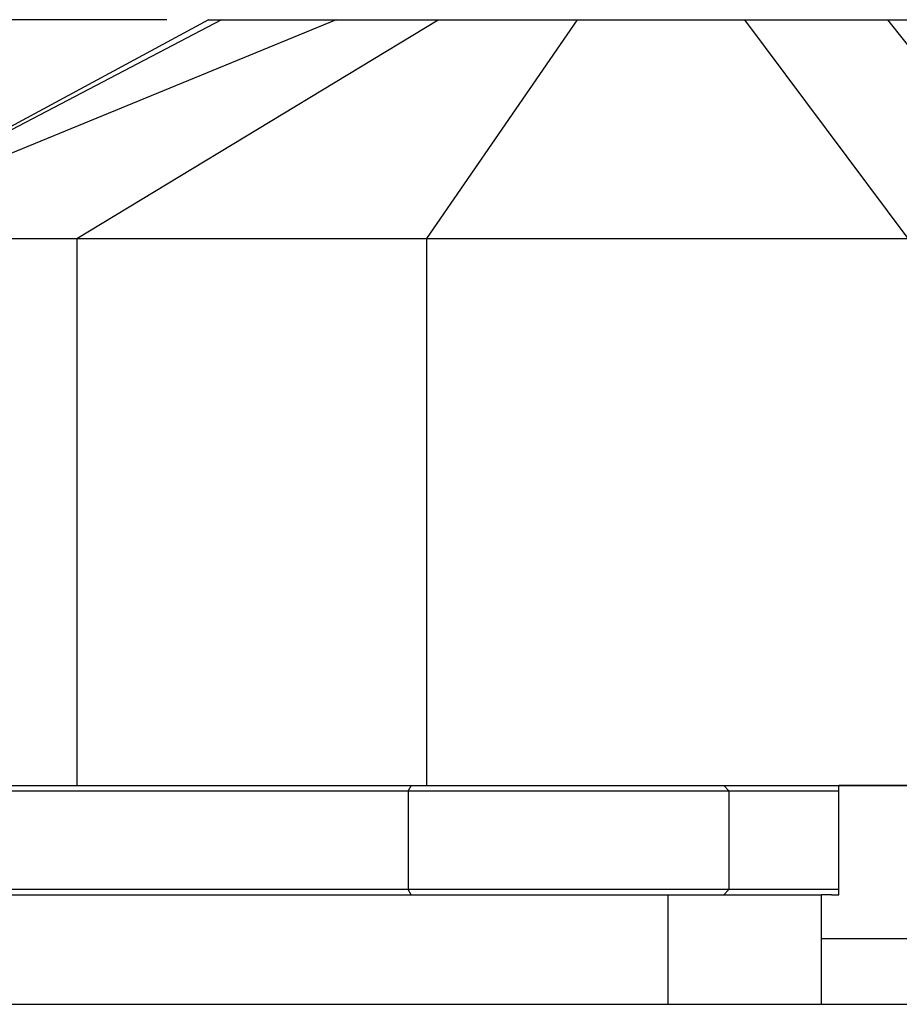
# Model space of a CAD drawing. Header units: millimetres. Extents: x -491 to 2059, y -393 to 795.
# Tile 110 of 256: x -172.45 to -164.41, y -60.35 to -51.35. Entities that reach past the tile are written whole.
import ezdxf

# ---------------------------------------------------------------- set-up
doc = ezdxf.new("R2010")
doc.units = ezdxf.units.MM
doc.header["$LTSCALE"] = 462.55
doc.header["$PDMODE"] = 3
doc.header["$PDSIZE"] = 0.3125
doc.layers.get('0').update_dxf_attribs({"linetype": 'CONTINUOUS'})
doc.layers.get('Defpoints').update_dxf_attribs({"linetype": 'CONTINUOUS'})
for name, color, linetype in [('_0219_COVER_TOP_PBL18', 7, 'CONTINUOUS'), ('_0302_DELTA_BOTTOM_COVER-3T_PBL52', 7, 'CONTINUOUS'), ('DR1SM11A1001_ABL12', 7, 'CONTINUOUS'), ('DR1SM11P1002_PBL36', 7, 'CONTINUOUS'), ('DR1SM11P1003_PBL13', 7, 'CONTINUOUS'), ('M2000103__PBL6', 7, 'CONTINUOUS'), ('new_view_11_VBL0', 7, 'CONTINUOUS')]:
    doc.layers.add(name, color=color, linetype=linetype)
doc.styles.get("Standard").update_dxf_attribs({"font": 'malgun.ttf'})
doc.dimstyles.new('DIMSTYLE_3', dxfattribs={"dimtxt": 40, "dimasz": 15, "dimexe": 1, "dimexo": 0.5, "dimgap": 1, "dimtad": 1, "dimdsep": 46, "dimtxsty": 'Standard', "dimblk": '_FILLED', "dimblk1": '_FILLED', "dimblk2": '_FILLED', "dimcen": 0.09, "dimclrt": 134, "dimazin": 2, "dimtp": 0.3, "dimtm": 0.3, "dimtfac": 1, "dimtofl": 0, "dimtmove": 0, "dimatfit": 3, "dimldrblk": '_FILLED', "dimfxl": 0, "dimtolj": 1, "dimarcsym": 0})

# ---------------------------------------------------------------- blocks, each defined once
blk = doc.blocks.new('_FILLED')
at = {"color": 0, "linetype": 'ByBlock'}
blk.add_solid([(0, 0), (-1, 0.2), (-1, -0.2)], dxfattribs=at)
blk = doc.blocks.new('*D1116')
at = {"layer": 'Defpoints', "color": 0}
for p in [(2783.448, 3411.812), (3197.752, 3411.812), (3096.214, 3331.812)]:
    blk.add_point(p, dxfattribs=at)
at = {"layer": 'M2000103__PBL6', "color": 0, "lineweight": -2}
for p, q in [((3197.252, 3411.812), (2782.448, 3411.812)), ((2783.448, 3346.812), (2783.448, 3396.812)), ((3095.714, 3331.812), (2782.448, 3331.812))]:
    blk.add_line(p, q, dxfattribs=at)
at = {"layer": 'M2000103__PBL6', "color": 0, "lineweight": -2, "xscale": 15, "yscale": 15, "zscale": 15}
for p, rotation in [((2783.448, 3411.812), 90), ((2783.448, 3331.812), 270)]:
    blk.add_blockref('_FILLED', p, dxfattribs=dict(at, rotation=rotation))
at = {"layer": 'M2000103__PBL6', "color": 134, "insert": (2729.115, 3371.926), "char_height": 40, "width": 61.33333, "attachment_point": 2, "rotation": 90, "line_spacing_factor": 0.9}
blk.add_mtext('\\A1;80', dxfattribs=at)
blk = doc.blocks.new('DR1SM11P1003_PBL13', base_point=(3297.048, 2828.212))
at = {"layer": 'DR1SM11P1003_PBL13', "color": 7}
blk.add_line((3250.971, 3321.812), (3545.087, 3321.812), dxfattribs=at)
blk = doc.blocks.new('DR1SM11P1002_PBL36', base_point=(3172.187, 3326.812))
at = {"layer": 'DR1SM11P1002_PBL36', "color": 7}
for p, q in [((3087.235, 3321.812), (3087.235, 3331.812)), ((3087.235, 3331.812), (3257.139, 3331.812)), ((3139.196, 3321.812), (3139.196, 3331.812)), ((3243.119, 3321.812), (3243.119, 3331.812)), ((3257.139, 3321.812), (3257.139, 3331.812)), ((3087.235, 3321.812), (3250.971, 3321.812))]:
    blk.add_line(p, q, dxfattribs=at)
blk = doc.blocks.new('DR1SM11A1001_ABL12', base_point=(3297.048, 2833.212))
at = {"layer": 'DR1SM11P1002_PBL36'}
blk.add_blockref('DR1SM11P1002_PBL36', (3172.187, 3326.812), dxfattribs=at)
at = {"layer": 'DR1SM11P1003_PBL13'}
blk.add_blockref('DR1SM11P1003_PBL13', (3297.048, 2828.212), dxfattribs=at)
blk = doc.blocks.new('_0219_COVER_TOP_PBL18', base_point=(3327.559, 3376.812))
at = {"layer": '_0219_COVER_TOP_PBL18', "color": 7}
for p, q in [((3201.088, 3411.812), (3164.049, 3391.812)), ((3201.091, 3411.812), (3421.555, 3411.812)), ((3126.174, 3391.812), (3528.944, 3391.812)), ((3519.548, 3341.812), (3258.721, 3341.812))]:
    blk.add_line(p, q, dxfattribs=at)
at = {"layer": '_0219_COVER_TOP_PBL18', "color": 2}
for p, q in [((3202.252, 3411.812), (3164.049, 3391.812)), ((3212.735, 3411.812), (3164.049, 3391.812)), ((3189.048, 3391.812), (3222.081, 3411.812)), ((3221.026, 3391.812), (3234.815, 3411.812)), ((3250.098, 3411.812), (3265.004, 3391.812)), ((3279.038, 3391.812), (3263.189, 3411.812)), ((3189.048, 3391.812), (3189.048, 3341.812)), ((3221.026, 3341.812), (3221.026, 3391.812))]:
    blk.add_line(p, q, dxfattribs=at)
blk = doc.blocks.new('_0302_DELTA_BOTTOM_COVER-3T_PBL52', base_point=(3247.423, 3282.812))
at = {"layer": '_0302_DELTA_BOTTOM_COVER-3T_PBL52', "color": 7}
for p, q in [((3258.721, 3331.812), (3258.721, 3341.812)), ((3258.721, 3341.812), (3330.798, 3341.812)), ((3258.027, 3331.812), (3258.721, 3331.812))]:
    blk.add_line(p, q, dxfattribs=at)
at = {"layer": '_0302_DELTA_BOTTOM_COVER-3T_PBL52', "color": 2}
blk.add_line((3265.004, 3327.812), (3257.139, 3327.812), dxfattribs=at)
blk = doc.blocks.new('M2000103__PBL6', base_point=(3352.048, 3329.238))
at = {"layer": 'M2000103__PBL6', "color": 7}
for p, q in [((3167.548, 3341.812), (3258.721, 3341.812)), ((3167.048, 3341.312), (3258.721, 3341.312)), ((3258.721, 3332.312), (3167.048, 3332.312)), ((3258.027, 3331.812), (3257.139, 3331.812))]:
    blk.add_line(p, q, dxfattribs=at)
at = {"layer": 'M2000103__PBL6', "color": 2}
for p, q in [((3219.596, 3341.812), (3219.346, 3341.312)), ((3248.181, 3341.812), (3248.664, 3341.312)), ((3219.346, 3341.312), (3219.346, 3332.312)), ((3248.664, 3341.312), (3248.664, 3332.312)), ((3219.596, 3331.812), (3219.346, 3332.312)), ((3248.181, 3331.812), (3248.664, 3332.312))]:
    blk.add_line(p, q, dxfattribs=at)
at = {"layer": 'M2000103__PBL6', "color": 134}
dim = blk.add_linear_dim(base=(2783.448, 3411.812), p1=(3096.214, 3331.812), p2=(3197.752, 3411.812), angle=90, dimstyle='DIMSTYLE_3', dxfattribs=at)
dim.commit()
dim.dimension.update_dxf_attribs({"geometry": '*D1116', "text_midpoint": (2783.448, 3371.926), "dimtype": 160})
blk = doc.blocks.new('NEW_VIEW_11_VBL0', base_point=(3372.048, 2884.638))
at = {"layer": '_0219_COVER_TOP_PBL18'}
blk.add_blockref('_0219_COVER_TOP_PBL18', (3327.559, 3376.812), dxfattribs=at)
at = {"layer": '_0302_DELTA_BOTTOM_COVER-3T_PBL52'}
blk.add_blockref('_0302_DELTA_BOTTOM_COVER-3T_PBL52', (3247.423, 3282.812), dxfattribs=at)
at = {"layer": 'DR1SM11A1001_ABL12'}
blk.add_blockref('DR1SM11A1001_ABL12', (3297.048, 2833.212), dxfattribs=at)
at = {"layer": 'M2000103__PBL6'}
blk.add_blockref('M2000103__PBL6', (3352.048, 3329.238), dxfattribs=at)
blk = doc.blocks.new('W1')
at = {"layer": 'new_view_11_VBL0'}
blk.add_blockref('NEW_VIEW_11_VBL0', (3372.0484, 2884.6377), dxfattribs=at)

msp = doc.modelspace()

# ---------------------------------------------------------------- block references
at = {"xscale": 0.1, "yscale": 0.1, "zscale": 0.1}
msp.add_blockref('W1', (-490.8323, -392.5342), dxfattribs=at)

doc.saveas('drawing.dxf')
